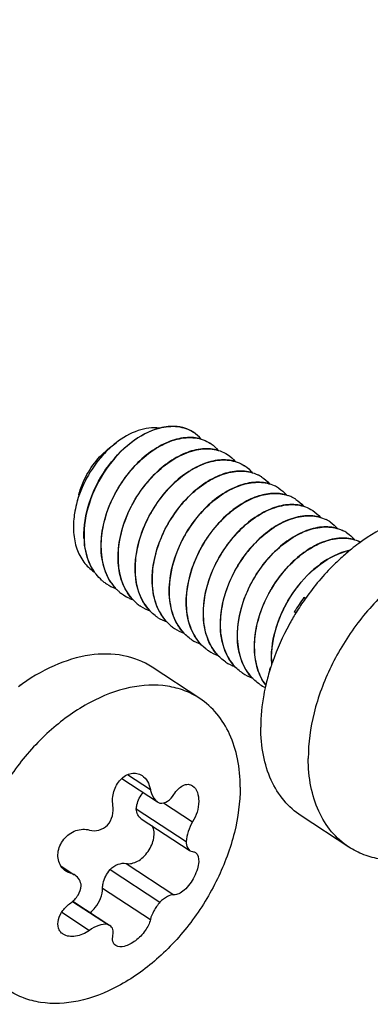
# Model space of a CAD drawing. Header units: millimetres. Extents: x 0 to 4620, y -1280 to 3267.
# Tile 65 of 103: x 3106 to 3122, y 2097 to 2142. Entities that reach past the tile are written whole.
import ezdxf

# ---------------------------------------------------------------- set-up
doc = ezdxf.new("R2010")
doc.units = ezdxf.units.MM
doc.header["$LTSCALE"] = 254.1
doc.layers.get('0').update_dxf_attribs({"linetype": 'CONTINUOUS'})
doc.layers.add('02___PRT_ALL_AXES', color=7, linetype='CONTINUOUS')
doc.styles.get("Standard").update_dxf_attribs({"font": 'txt', "width": 0.9})
doc.dimstyles.get("Standard").update_dxf_attribs({"dimtxt": 16.5, "dimasz": 27.5, "dimexe": 1.5, "dimexo": 1.5, "dimtad": 1, "dimzin": 0, "dimdsep": 46, "dimtxsty": 'Standard', "dimblk": '_FILLED', "dimblk1": '_FILLED', "dimblk2": '_FILLED', "dimcen": 0.09, "dimazin": 0, "dimtol": 1, "dimtp": 0.01, "dimtm": 0.01, "dimtfac": 1, "dimtofl": 0, "dimtmove": 0, "dimatfit": 3, "dimldrblk": '_FILLED', "dimfxl": 0, "dimtolj": 1, "dimtzin": 0, "dimarcsym": 0})

# ---------------------------------------------------------------- blocks, each defined once
blk = doc.blocks.new('_FILLED')
at = {"color": 0, "linetype": 'ByBlock'}
blk.add_solid([(0, 0), (-1, 0.2), (-1, -0.2)], dxfattribs=at)

msp = doc.modelspace()

# ---------------------------------------------------------------- linework, layer by layer
at = {"color": 7, "linetype": 'Continuous'}
for p, q in [((3109.849, 2122.431), (3110.151, 2122.665)), ((3108.44, 2120.28), (3108.362, 2119.974)), ((3108.684, 2118.301), (3108.684, 2118.297)), ((3108.684, 2118.301), (3108.684, 2118.297)), ((3109.466, 2117.785), (3109.466, 2117.789)), ((3109.466, 2117.785), (3109.466, 2117.789)), ((3110.248, 2117.273), (3110.247, 2117.277)), ((3110.248, 2117.273), (3110.248, 2117.277)), ((3120.706, 2117.59), (3120.693, 2117.598)), ((3111.029, 2116.76), (3111.029, 2116.764)), ((3111.029, 2116.76), (3111.029, 2116.764)), ((3109.712, 2116.201), (3109.706, 2116.205)), ((3109.712, 2116.201), (3109.706, 2116.205)), ((3111.811, 2116.248), (3111.811, 2116.252)), ((3111.811, 2116.248), (3111.811, 2116.252)), ((3110.493, 2115.688), (3110.487, 2115.693)), ((3110.493, 2115.688), (3110.487, 2115.693)), ((3112.592, 2115.736), (3112.592, 2115.74)), ((3112.592, 2115.736), (3112.592, 2115.74)), ((3118.842, 2115.531), (3118.77, 2115.579)), ((3113.374, 2115.223), (3113.374, 2115.227)), ((3113.374, 2115.223), (3113.374, 2115.227)), ((3112.056, 2114.664), (3112.05, 2114.668)), ((3112.056, 2114.664), (3112.05, 2114.668)), ((3114.155, 2114.711), (3114.155, 2114.715)), ((3114.155, 2114.711), (3114.155, 2114.715)), ((3118.401, 2114.864), (3118.328, 2114.912)), ((3112.838, 2114.151), (3112.832, 2114.156)), ((3112.838, 2114.151), (3112.832, 2114.156)), ((3114.937, 2114.199), (3114.937, 2114.203)), ((3114.937, 2114.199), (3114.937, 2114.203)), ((3113.62, 2113.639), (3113.613, 2113.643)), ((3113.62, 2113.639), (3113.614, 2113.644)), ((3115.718, 2113.686), (3115.718, 2113.69)), ((3115.718, 2113.686), (3115.718, 2113.69)), ((3116.5, 2113.174), (3116.5, 2113.178)), ((3116.5, 2113.174), (3116.5, 2113.178)), ((3115.183, 2112.614), (3115.176, 2112.619)), ((3115.183, 2112.614), (3115.177, 2112.619)), ((3117.235, 2112.337), (3117.218, 2112.348)), ((3117.282, 2112.662), (3117.281, 2112.666)), ((3117.282, 2112.662), (3117.282, 2112.666)), ((3115.964, 2112.102), (3115.958, 2112.107)), ((3115.964, 2112.102), (3115.958, 2112.106)), ((3116.746, 2111.59), (3116.74, 2111.594)), ((3116.746, 2111.59), (3116.74, 2111.594)), ((3110.676, 2107.455), (3111.726, 2106.767)), ((3110.408, 2107.275), (3112.044, 2106.202)), ((3112.326, 2106.158), (3113.662, 2105.281)), ((3111.079, 2105.878), (3113.365, 2104.38)), ((3111.31, 2105.428), (3113.504, 2103.989)), ((3107.622, 2103.264), (3108.231, 2102.865)), ((3110.609, 2103.38), (3112.804, 2101.942)), ((3107.68, 2103.187), (3108.073, 2102.93)), ((3109.876, 2103.099), (3112.162, 2101.601)), ((3109.531, 2102.248), (3111.726, 2100.81)), ((3108.155, 2101.638), (3109.755, 2100.589)), ((3108.169, 2101.649), (3109.863, 2100.539)), ((3107.662, 2101.144), (3108.931, 2100.312))]:
    msp.add_line(p, q, dxfattribs=at)
for centre, radius, start, end in [((3112.79, 2121.684), 1.732, 75.7332, 76.6346), ((3112.803, 2121.732), 1.681, 69.3114, 75.7568), ((3112.82, 2121.781), 1.629, 67.0454, 69.2845), ((3112.833, 2121.81), 1.598, 61.4331, 67.0529), ((3112.844, 2121.831), 1.574, 57.4455, 61.4201), ((3112.845, 2121.833), 1.572, 56.7501, 57.4439), ((3113.625, 2121.319), 1.574, 55.9068, 57.024), ((3114.407, 2120.806), 1.574, 56.7535, 57.0245), ((3115.188, 2120.294), 1.574, 56.7535, 57.0244), ((3115.963, 2119.77), 1.588, 62.9664, 64.0411), ((3115.967, 2119.777), 1.579, 57.0296, 62.9677), ((3115.97, 2119.782), 1.574, 56.753, 57.024), ((3116.74, 2119.248), 1.598, 64.9479, 65.4982), ((3116.747, 2119.261), 1.584, 57.0387, 64.9521), ((3116.751, 2119.269), 1.575, 56.7543, 57.025), ((3117.496, 2118.668), 1.671, 71.7112, 71.9745), ((3117.509, 2118.707), 1.63, 64.4909, 71.7357), ((3117.528, 2118.749), 1.584, 59.4503, 64.4622), ((3117.533, 2118.756), 1.575, 57.0249, 59.445), ((3117.533, 2118.757), 1.574, 56.7535, 57.0245), ((3112.773, 2118.718), 4.584, 165.6607, 171.0625), ((3118.315, 2118.245), 1.574, 56.7536, 57.0245), ((3112.517, 2118.762), 4.326, 171.1057, 171.8327), ((3119.091, 2117.723), 1.585, 61.6256, 64.04), ((3119.095, 2117.73), 1.577, 57.0266, 61.6251), ((3119.096, 2117.732), 1.574, 55.9304, 57.024), ((3119.867, 2117.199), 1.598, 64.8862, 65.423), ((3119.873, 2117.212), 1.584, 57.0391, 64.8905), ((3112.403, 2118.433), 3.727, 182.0318, 184.8613), ((3112.406, 2118.429), 3.724, 182.0312, 184.9291), ((3119.878, 2117.22), 1.574, 56.7547, 57.0254), ((3121.426, 2115.053), 2.741, 101.6496, 106.0913), ((3121.435, 2115.035), 2.755, 102.0159, 106.1923), ((3125.98, 2110.828), 8.59, 125.819, 127.9911), ((3120.651, 2116.693), 1.591, 63.988, 64.408), ((3120.652, 2116.695), 1.588, 63.1288, 63.9881), ((3119.98, 2117.244), 0.795, 25.3174, 26.419), ((3110.801, 2117.86), 1.985, 229.2255, 231.4172), ((3110.794, 2117.852), 1.975, 231.4173, 236.5334), ((3110.808, 2117.879), 2.004, 236.8287, 250.3178), ((3111.792, 2117.523), 2.259, 212.9639, 213.3472), ((3111.741, 2117.489), 2.198, 213.3288, 217.9117), ((3111.691, 2117.451), 2.135, 217.9316, 218.5915), ((3111.678, 2117.441), 2.119, 218.5916, 219.2979), ((3111.649, 2117.416), 2.081, 219.286, 224.3763), ((3111.617, 2117.385), 2.036, 224.389, 226.5004), ((3111.595, 2117.362), 2.003, 226.4958, 230.8335), ((3111.574, 2117.337), 1.972, 230.8402, 236.2002), ((3111.572, 2117.334), 1.967, 236.2046, 236.5382), ((3111.58, 2117.348), 1.983, 236.7754, 245.6281), ((3111.589, 2117.368), 2.006, 245.6217, 246.3403), ((3111.6, 2117.393), 2.033, 246.3484, 250.1551), ((3112.456, 2116.926), 2.114, 218.4157, 221.1412), ((3112.431, 2116.903), 2.08, 221.1449, 222.6586), ((3112.399, 2116.874), 2.037, 222.6486, 227.5735), ((3127.327, 2109.436), 10.534, 144.3301, 148.6812), ((3112.371, 2116.843), 1.995, 227.5854, 230.0232), ((3112.36, 2116.83), 1.978, 230.0232, 235.5179), ((3112.355, 2116.824), 1.97, 235.5232, 236.753), ((3112.372, 2116.854), 2.005, 236.8291, 250.3568), ((3113.153, 2116.342), 2.004, 236.8287, 250.3326), ((3113.929, 2115.813), 1.987, 229.2602, 230.3644), ((3113.922, 2115.804), 1.977, 230.3631, 236.5309), ((3113.935, 2115.829), 2.004, 236.8285, 250.3114), ((3114.716, 2115.317), 2.004, 236.8285, 250.325), ((3115.483, 2114.778), 1.974, 232.1755, 235.9853), ((3115.481, 2114.774), 1.97, 235.9871, 236.753), ((3115.498, 2114.805), 2.005, 236.8291, 250.3545), ((3116.279, 2114.292), 2.004, 236.8287, 250.3325), ((3125.566, 2110.104), 8.644, 164.9539, 167.5618), ((3117.271, 2113.132), 0.786, 266.1198, 267.551), ((3121.009, 2112.798), 3.736, 182.0341, 184.5883), ((3121.025, 2112.795), 3.746, 182.0361, 184.3119), ((3117.061, 2113.78), 2.004, 236.8284, 250.3028), ((3105.043, 2110.125), 1.591, 63.988, 64.408), ((3105.044, 2110.128), 1.588, 63.1288, 63.9881), ((3117.831, 2113.246), 1.98, 236.7679, 245.0939), ((3118.753, 2112.862), 2.171, 216.2335, 217.0438)]:
    msp.add_arc(centre, radius, start, end, dxfattribs=at)
for points, knots in [([(3108.678, 2118.301), (3108.659, 2118.841), (3108.85, 2119.969), (3109.613, 2121.485), (3110.723, 2122.696), (3111.667, 2123.218), (3112.137, 2123.341)], [0, 0, 0, 0, 0.249496, 0.516858, 0.775152, 1, 1, 1, 1]), ([(3112.154, 2123.339), (3111.683, 2123.218), (3110.738, 2122.699), (3109.625, 2121.488), (3108.859, 2119.971), (3108.666, 2118.841), (3108.684, 2118.301)], [0, 0, 0, 0, 0.224611, 0.48285, 0.750324, 1, 1, 1, 1]), ([(3112.137, 2123.34), (3111.814, 2123.384), (3111.08, 2123.271), (3110.456, 2122.902), (3110.151, 2122.665)], [0, 0, 0, 0, 0.458122, 1, 1, 1, 1]), ([(3112.137, 2123.341), (3112.411, 2123.412), (3112.959, 2123.472), (3113.488, 2123.291), (3113.701, 2123.152)], [0, 0, 0, 0, 0.52693, 1, 1, 1, 1]), ([(3113.19, 2123.368), (3113.11, 2123.387), (3112.766, 2123.444), (3112.411, 2123.405), (3112.154, 2123.339)], [0, 0, 0, 0, 0.236409, 1, 1, 1, 1]), ([(3110.151, 2122.665), (3109.933, 2122.496), (3109.11, 2121.722), (3108.541, 2120.679), (3108.331, 2119.854)], [0, 0, 0, 0, 0.244392, 1, 1, 1, 1]), ([(3109.466, 2117.789), (3109.441, 2118.521), (3109.714, 2119.66), (3110.455, 2120.972), (3111.189, 2121.835), (3112.027, 2122.483), (3112.904, 2122.868), (3113.758, 2122.951), (3114.274, 2122.774), (3114.482, 2122.639)], [0, 0, 0, 0, 0.271603, 0.416203, 0.557367, 0.688725, 0.805844, 0.907992, 1, 1, 1, 1]), ([(3114.054, 2122.837), (3113.823, 2122.905), (3113.295, 2122.942), (3112.492, 2122.722), (3111.69, 2122.26), (3110.943, 2121.586), (3110.301, 2120.745), (3109.812, 2119.794), (3109.51, 2118.797), (3109.448, 2118.116), (3109.46, 2117.789)], [0, 0, 0, 0, 0.094682, 0.201592, 0.322216, 0.454397, 0.593716, 0.73466, 0.871641, 1, 1, 1, 1]), ([(3108.44, 2120.28), (3108.493, 2120.488), (3108.782, 2121.305), (3109.335, 2122.032), (3109.849, 2122.431)], [0, 0, 0, 0, 0.247658, 1, 1, 1, 1]), ([(3114.841, 2122.323), (3114.61, 2122.392), (3114.082, 2122.431), (3113.279, 2122.212), (3112.476, 2121.75), (3111.462, 2120.836), (3110.522, 2119.35), (3110.217, 2117.95), (3110.241, 2117.277)], [0, 0, 0, 0, 0.094872, 0.201995, 0.32289, 0.455403, 0.73532, 1, 1, 1, 1]), ([(3110.247, 2117.277), (3110.222, 2118.009), (3110.495, 2119.148), (3111.236, 2120.46), (3111.971, 2121.323), (3112.809, 2121.971), (3113.686, 2122.355), (3114.54, 2122.439), (3115.056, 2122.262), (3115.264, 2122.127)], [0, 0, 0, 0, 0.271608, 0.416209, 0.557376, 0.688731, 0.805846, 0.907994, 1, 1, 1, 1]), ([(3111.029, 2116.764), (3111.004, 2117.496), (3111.277, 2118.636), (3112.018, 2119.947), (3112.752, 2120.81), (3113.59, 2121.459), (3114.467, 2121.843), (3115.321, 2121.926), (3115.837, 2121.75), (3116.045, 2121.615)], [0, 0, 0, 0, 0.271612, 0.416209, 0.557373, 0.688729, 0.805842, 0.90799, 1, 1, 1, 1]), ([(3115.621, 2121.811), (3115.39, 2121.88), (3114.862, 2121.918), (3114.059, 2121.699), (3113.256, 2121.237), (3112.508, 2120.563), (3111.866, 2119.723), (3111.375, 2118.771), (3111.073, 2117.773), (3111.011, 2117.092), (3111.023, 2116.764)], [0, 0, 0, 0, 0.094643, 0.201507, 0.322098, 0.454273, 0.593616, 0.734593, 0.871608, 1, 1, 1, 1]), ([(3111.811, 2116.252), (3111.786, 2116.959), (3112.124, 2118.424), (3113.144, 2119.955), (3114.233, 2120.856), (3115.08, 2121.276), (3115.914, 2121.42), (3116.439, 2121.304), (3116.658, 2121.197)], [0, 0, 0, 0, 0.268957, 0.551807, 0.683863, 0.802757, 0.907041, 1, 1, 1, 1]), ([(3116.402, 2121.298), (3116.171, 2121.367), (3115.643, 2121.406), (3114.84, 2121.187), (3114.038, 2120.725), (3113.29, 2120.051), (3112.647, 2119.21), (3112.157, 2118.258), (3111.855, 2117.261), (3111.793, 2116.579), (3111.804, 2116.252)], [0, 0, 0, 0, 0.094649, 0.201517, 0.322111, 0.454287, 0.593624, 0.734596, 0.87161, 1, 1, 1, 1]), ([(3117.186, 2120.786), (3116.954, 2120.855), (3116.427, 2120.894), (3115.623, 2120.675), (3114.82, 2120.213), (3113.806, 2119.299), (3112.867, 2117.812), (3112.562, 2116.413), (3112.586, 2115.74)], [0, 0, 0, 0, 0.094878, 0.202005, 0.322901, 0.455415, 0.735322, 1, 1, 1, 1]), ([(3114.416, 2119.828), (3114.652, 2120.044), (3115.139, 2120.417), (3115.931, 2120.78), (3116.707, 2120.901), (3117.195, 2120.797), (3117.403, 2120.702)], [0, 0, 0, 0, 0.292738, 0.556846, 0.790311, 1, 1, 1, 1]), ([(3117.963, 2120.274), (3117.757, 2120.336), (3117.293, 2120.38), (3116.579, 2120.223), (3115.855, 2119.865), (3115.408, 2119.518), (3115.192, 2119.32)], [0, 0, 0, 0, 0.211839, 0.447581, 0.711116, 1, 1, 1, 1]), ([(3115.197, 2119.315), (3115.417, 2119.517), (3115.872, 2119.869), (3116.609, 2120.229), (3117.336, 2120.379), (3117.805, 2120.324), (3118.013, 2120.257)], [0, 0, 0, 0, 0.289652, 0.553343, 0.788656, 1, 1, 1, 1]), ([(3112.592, 2115.74), (3112.566, 2116.485), (3112.94, 2118.022), (3113.843, 2119.301), (3114.416, 2119.828)], [0, 0, 0, 0, 0.489107, 1, 1, 1, 1]), ([(3114.155, 2114.715), (3114.13, 2115.447), (3114.403, 2116.586), (3115.144, 2117.898), (3115.879, 2118.761), (3116.716, 2119.409), (3117.594, 2119.794), (3118.447, 2119.877), (3118.963, 2119.7), (3119.171, 2119.565)], [0, 0, 0, 0, 0.271613, 0.41621, 0.557371, 0.688727, 0.80584, 0.90799, 1, 1, 1, 1]), ([(3118.747, 2119.761), (3118.516, 2119.83), (3117.988, 2119.869), (3117.185, 2119.65), (3116.382, 2119.188), (3115.634, 2118.514), (3114.992, 2117.673), (3114.501, 2116.721), (3114.199, 2115.724), (3114.137, 2115.042), (3114.149, 2114.715)], [0, 0, 0, 0, 0.094648, 0.201519, 0.322114, 0.45429, 0.593625, 0.734597, 0.87161, 1, 1, 1, 1]), ([(3108.236, 2119.376), (3108.196, 2119.103), (3108.171, 2118.572), (3108.312, 2117.821), (3108.633, 2117.189), (3108.963, 2116.875), (3109.144, 2116.756)], [0, 0, 0, 0, 0.283444, 0.542045, 0.77793, 1, 1, 1, 1]), ([(3115.192, 2119.32), (3114.618, 2118.792), (3113.715, 2117.512), (3113.341, 2115.973), (3113.368, 2115.227)], [0, 0, 0, 0, 0.510949, 1, 1, 1, 1]), ([(3113.374, 2115.227), (3113.348, 2115.972), (3113.722, 2117.51), (3114.624, 2118.788), (3115.197, 2119.315)], [0, 0, 0, 0, 0.489104, 1, 1, 1, 1]), ([(3114.937, 2114.203), (3114.912, 2114.91), (3115.25, 2116.375), (3116.27, 2117.906), (3117.359, 2118.807), (3118.206, 2119.227), (3119.04, 2119.371), (3119.565, 2119.255), (3119.785, 2119.148)], [0, 0, 0, 0, 0.268957, 0.551808, 0.683864, 0.802757, 0.907042, 1, 1, 1, 1]), ([(3119.528, 2119.249), (3119.297, 2119.318), (3118.769, 2119.356), (3117.966, 2119.137), (3117.164, 2118.675), (3116.416, 2118.001), (3115.773, 2117.161), (3115.283, 2116.209), (3114.981, 2115.211), (3114.919, 2114.53), (3114.931, 2114.203)], [0, 0, 0, 0, 0.094651, 0.201521, 0.322118, 0.454294, 0.59363, 0.734599, 0.871612, 1, 1, 1, 1]), ([(3120.312, 2118.736), (3120.081, 2118.805), (3119.553, 2118.844), (3118.749, 2118.626), (3117.947, 2118.164), (3116.932, 2117.25), (3115.993, 2115.763), (3115.688, 2114.364), (3115.712, 2113.69)], [0, 0, 0, 0, 0.094876, 0.202001, 0.322897, 0.45541, 0.73532, 1, 1, 1, 1]), ([(3115.718, 2113.69), (3115.694, 2114.392), (3116.027, 2115.848), (3117.035, 2117.372), (3118.114, 2118.276), (3118.954, 2118.702), (3119.784, 2118.858), (3120.31, 2118.754), (3120.531, 2118.652)], [0, 0, 0, 0, 0.268343, 0.550793, 0.682931, 0.80213, 0.90682, 1, 1, 1, 1]), ([(3116.5, 2113.178), (3116.475, 2113.884), (3116.812, 2115.346), (3117.829, 2116.875), (3118.915, 2117.777), (3119.76, 2118.199), (3120.593, 2118.346), (3121.118, 2118.233), (3121.339, 2118.128)], [0, 0, 0, 0, 0.268799, 0.551549, 0.683626, 0.802596, 0.906987, 1, 1, 1, 1]), ([(3121.089, 2118.225), (3120.858, 2118.294), (3120.33, 2118.331), (3119.527, 2118.112), (3118.725, 2117.649), (3117.978, 2116.975), (3117.336, 2116.135), (3116.846, 2115.183), (3116.544, 2114.186), (3116.482, 2113.505), (3116.494, 2113.178)], [0, 0, 0, 0, 0.094668, 0.201565, 0.322181, 0.454361, 0.593691, 0.734646, 0.871633, 1, 1, 1, 1]), ([(3108.689, 2118.118), (3108.7, 2117.99), (3108.766, 2117.514), (3108.944, 2117.048), (3109.144, 2116.758)], [0, 0, 0, 0, 0.267061, 1, 1, 1, 1]), ([(3109.152, 2116.752), (3109.087, 2116.845), (3108.844, 2117.261), (3108.728, 2117.744), (3108.696, 2118.109)], [0, 0, 0, 0, 0.236136, 1, 1, 1, 1]), ([(3109.46, 2117.789), (3109.472, 2117.446), (3109.581, 2116.792), (3109.921, 2116.213), (3110.132, 2115.99)], [0, 0, 0, 0, 0.527407, 1, 1, 1, 1]), ([(3109.896, 2116.294), (3109.83, 2116.397), (3109.582, 2116.857), (3109.48, 2117.387), (3109.466, 2117.785)], [0, 0, 0, 0, 0.234921, 1, 1, 1, 1]), ([(3110.241, 2117.277), (3110.252, 2116.965), (3110.345, 2116.371), (3110.622, 2115.831), (3110.798, 2115.611)], [0, 0, 0, 0, 0.525293, 1, 1, 1, 1]), ([(3110.8, 2115.612), (3110.626, 2115.832), (3110.35, 2116.37), (3110.259, 2116.963), (3110.248, 2117.273)], [0, 0, 0, 0, 0.474776, 1, 1, 1, 1]), ([(3120.666, 2117.686), (3120.201, 2117.552), (3119.275, 2117.021), (3118.187, 2115.811), (3117.442, 2114.31), (3117.256, 2113.198), (3117.275, 2112.666)], [0, 0, 0, 0, 0.226216, 0.484646, 0.751276, 1, 1, 1, 1]), ([(3117.281, 2112.666), (3117.263, 2113.197), (3117.449, 2114.308), (3118.193, 2115.806), (3119.279, 2117.014), (3120.203, 2117.546), (3120.667, 2117.681)], [0, 0, 0, 0, 0.248727, 0.515299, 0.773703, 1, 1, 1, 1]), ([(3109.505, 2116.357), (3109.405, 2116.443), (3109.282, 2116.572), (3109.177, 2116.715), (3109.152, 2116.752)], [0, 0, 0, 0, 0.746206, 1, 1, 1, 1]), ([(3111.023, 2116.764), (3111.035, 2116.421), (3111.144, 2115.767), (3111.484, 2115.188), (3111.696, 2114.964)], [0, 0, 0, 0, 0.527421, 1, 1, 1, 1]), ([(3112.05, 2114.668), (3111.896, 2114.77), (3111.609, 2115.025), (3111.171, 2115.707), (3111.044, 2116.336), (3111.029, 2116.76)], [0, 0, 0, 0, 0.230886, 0.471046, 1, 1, 1, 1]), ([(3111.804, 2116.252), (3111.817, 2115.909), (3111.926, 2115.255), (3112.266, 2114.676), (3112.477, 2114.453)], [0, 0, 0, 0, 0.527408, 1, 1, 1, 1]), ([(3112.632, 2114.307), (3112.376, 2114.527), (3111.954, 2115.145), (3111.824, 2115.868), (3111.811, 2116.248)], [0, 0, 0, 0, 0.470548, 1, 1, 1, 1]), ([(3112.586, 2115.74), (3112.598, 2115.397), (3112.707, 2114.743), (3113.047, 2114.164), (3113.258, 2113.941)], [0, 0, 0, 0, 0.527405, 1, 1, 1, 1]), ([(3113.613, 2113.643), (3113.459, 2113.745), (3113.172, 2114.001), (3112.735, 2114.682), (3112.607, 2115.311), (3112.592, 2115.736)], [0, 0, 0, 0, 0.230887, 0.471042, 1, 1, 1, 1]), ([(3113.368, 2115.227), (3113.38, 2114.884), (3113.489, 2114.231), (3113.829, 2113.651), (3114.04, 2113.428)], [0, 0, 0, 0, 0.527412, 1, 1, 1, 1]), ([(3114.273, 2113.218), (3113.994, 2113.435), (3113.528, 2114.068), (3113.388, 2114.826), (3113.374, 2115.223)], [0, 0, 0, 0, 0.469738, 1, 1, 1, 1]), ([(3114.149, 2114.715), (3114.161, 2114.372), (3114.27, 2113.718), (3114.611, 2113.138), (3114.822, 2112.915)], [0, 0, 0, 0, 0.527419, 1, 1, 1, 1]), ([(3115.176, 2112.619), (3115.022, 2112.721), (3114.735, 2112.976), (3114.298, 2113.658), (3114.17, 2114.287), (3114.155, 2114.711)], [0, 0, 0, 0, 0.230885, 0.471045, 1, 1, 1, 1]), ([(3114.931, 2114.203), (3114.943, 2113.86), (3115.052, 2113.206), (3115.392, 2112.627), (3115.603, 2112.403)], [0, 0, 0, 0, 0.527409, 1, 1, 1, 1]), ([(3115.958, 2112.106), (3115.803, 2112.208), (3115.517, 2112.464), (3115.079, 2113.145), (3114.952, 2113.774), (3114.937, 2114.199)], [0, 0, 0, 0, 0.230881, 0.47104, 1, 1, 1, 1]), ([(3115.712, 2113.69), (3115.724, 2113.347), (3115.833, 2112.694), (3116.173, 2112.115), (3116.384, 2111.892)], [0, 0, 0, 0, 0.527401, 1, 1, 1, 1]), ([(3116.74, 2111.594), (3116.585, 2111.696), (3116.298, 2111.951), (3115.861, 2112.633), (3115.734, 2113.262), (3115.718, 2113.686)], [0, 0, 0, 0, 0.230887, 0.471042, 1, 1, 1, 1]), ([(3116.494, 2113.178), (3116.504, 2112.881), (3116.589, 2112.315), (3116.841, 2111.794), (3117, 2111.577)], [0, 0, 0, 0, 0.524256, 1, 1, 1, 1]), ([(3117.002, 2111.579), (3116.844, 2111.795), (3116.595, 2112.314), (3116.511, 2112.879), (3116.5, 2113.174)], [0, 0, 0, 0, 0.475844, 1, 1, 1, 1]), ([(3110.009, 2106.044), (3109.973, 2106.253), (3110.007, 2106.692), (3110.303, 2107.247), (3110.744, 2107.525), (3111.11, 2107.524), (3111.272, 2107.456), (3111.342, 2107.409)], [0, 0, 0, 0, 0.271241, 0.542233, 0.781947, 0.891698, 1, 1, 1, 1]), ([(3111.342, 2107.409), (3111.444, 2107.343), (3111.621, 2107.146), (3111.704, 2106.898), (3111.726, 2106.767)], [0, 0, 0, 0, 0.47609, 1, 1, 1, 1]), ([(3112.804, 2106.542), (3112.861, 2106.632), (3112.984, 2106.792), (3113.208, 2106.963), (3113.45, 2107.032), (3113.602, 2106.985), (3113.662, 2106.945)], [0, 0, 0, 0, 0.307149, 0.571742, 0.794674, 1, 1, 1, 1]), ([(3113.662, 2106.945), (3113.875, 2106.806), (3113.984, 2106.303), (3113.886, 2105.737), (3113.751, 2105.422), (3113.662, 2105.281)], [0, 0, 0, 0, 0.432915, 0.717257, 1, 1, 1, 1]), ([(3111.079, 2105.878), (3111.083, 2105.943), (3111.126, 2106.214), (3111.258, 2106.469), (3111.39, 2106.632)], [0, 0, 0, 0, 0.235957, 1, 1, 1, 1]), ([(3111.726, 2106.767), (3111.736, 2106.706), (3111.787, 2106.495), (3111.912, 2106.289), (3112.044, 2106.202)], [0, 0, 0, 0, 0.280053, 1, 1, 1, 1]), ([(3112.162, 2106.146), (3112.28, 2106.134), (3112.551, 2106.217), (3112.728, 2106.421), (3112.804, 2106.542)], [0, 0, 0, 0, 0.455996, 1, 1, 1, 1]), ([(3109.755, 2105.134), (3109.861, 2105.258), (3110.016, 2105.554), (3110.035, 2105.887), (3110.009, 2106.044)], [0, 0, 0, 0, 0.506743, 1, 1, 1, 1]), ([(3111.31, 2105.427), (3111.242, 2105.472), (3111.124, 2105.611), (3111.085, 2105.786), (3111.079, 2105.878)], [0, 0, 0, 0, 0.468692, 1, 1, 1, 1]), ([(3108.931, 2104.912), (3109.067, 2104.872), (3109.378, 2104.872), (3109.643, 2105.029), (3109.755, 2105.134)], [0, 0, 0, 0, 0.480215, 1, 1, 1, 1]), ([(3110.609, 2103.38), (3110.783, 2103.344), (3111.088, 2103.427), (3111.408, 2103.666), (3111.631, 2103.923), (3111.797, 2104.223), (3111.918, 2104.615), (3111.901, 2104.937), (3111.813, 2105.1)], [0, 0, 0, 0, 0.219585, 0.352208, 0.493476, 0.635905, 0.771728, 1, 1, 1, 1]), ([(3113.662, 2105.281), (3113.576, 2105.145), (3113.441, 2104.853), (3113.373, 2104.537), (3113.365, 2104.38)], [0, 0, 0, 0, 0.506914, 1, 1, 1, 1]), ([(3107.622, 2103.263), (3107.568, 2103.348), (3107.487, 2103.544), (3107.467, 2103.984), (3107.709, 2104.527), (3108.265, 2104.936), (3108.733, 2104.971), (3108.931, 2104.912)], [0, 0, 0, 0, 0.11555, 0.238028, 0.499204, 0.76188, 1, 1, 1, 1]), ([(3113.365, 2104.38), (3113.367, 2104.333), (3113.384, 2104.183), (3113.453, 2104.023), (3113.542, 2103.964)], [0, 0, 0, 0, 0.307645, 1, 1, 1, 1]), ([(3113.791, 2103.883), (3113.915, 2103.801), (3113.968, 2103.482), (3113.886, 2103.111), (3113.697, 2102.645), (3113.407, 2102.242), (3113.058, 2101.987), (3112.88, 2101.937), (3112.804, 2101.942)], [0, 0, 0, 0, 0.181398, 0.31887, 0.476794, 0.785359, 0.907477, 1, 1, 1, 1]), ([(3109.876, 2103.099), (3109.982, 2103.201), (3110.207, 2103.36), (3110.49, 2103.405), (3110.609, 2103.38)], [0, 0, 0, 0, 0.547146, 1, 1, 1, 1]), ([(3108.552, 2102.355), (3108.545, 2102.452), (3108.488, 2102.644), (3108.348, 2102.788), (3108.268, 2102.84)], [0, 0, 0, 0, 0.50509, 1, 1, 1, 1]), ([(3109.531, 2102.248), (3109.531, 2102.321), (3109.567, 2102.63), (3109.721, 2102.92), (3109.876, 2103.099)], [0, 0, 0, 0, 0.233619, 1, 1, 1, 1]), ([(3108.073, 2101.573), (3108.204, 2101.668), (3108.428, 2101.898), (3108.541, 2102.205), (3108.552, 2102.355)], [0, 0, 0, 0, 0.519217, 1, 1, 1, 1]), ([(3108.962, 2101.128), (3109.047, 2101.197), (3109.345, 2101.501), (3109.531, 2101.932), (3109.531, 2102.248)], [0, 0, 0, 0, 0.256761, 1, 1, 1, 1]), ([(3112.804, 2101.942), (3112.702, 2101.949), (3112.457, 2101.857), (3112.265, 2101.702), (3112.162, 2101.601)], [0, 0, 0, 0, 0.414329, 1, 1, 1, 1]), ([(3107.725, 2100.137), (3107.675, 2100.169), (3107.585, 2100.251), (3107.469, 2100.478), (3107.484, 2100.841), (3107.701, 2101.247), (3107.936, 2101.474), (3108.073, 2101.573)], [0, 0, 0, 0, 0.104484, 0.208794, 0.436514, 0.705309, 1, 1, 1, 1]), ([(3112.162, 2101.601), (3112.054, 2101.479), (3111.877, 2101.23), (3111.756, 2100.947), (3111.726, 2100.81)], [0, 0, 0, 0, 0.536628, 1, 1, 1, 1]), ([(3109.755, 2100.589), (3109.622, 2100.605), (3109.321, 2100.549), (3109.061, 2100.406), (3108.931, 2100.312)], [0, 0, 0, 0, 0.457214, 1, 1, 1, 1]), ([(3110.009, 2100.087), (3110.028, 2100.174), (3110.036, 2100.35), (3109.928, 2100.496), (3109.863, 2100.539)], [0, 0, 0, 0, 0.531195, 1, 1, 1, 1]), ([(3111.726, 2100.81), (3111.686, 2100.628), (3111.494, 2100.262), (3111.141, 2099.895), (3110.795, 2099.673), (3110.5, 2099.549), (3110.246, 2099.54), (3110.136, 2099.612)], [0, 0, 0, 0, 0.25674, 0.553082, 0.69433, 0.818575, 1, 1, 1, 1]), ([(3108.931, 2100.312), (3108.833, 2100.242), (3108.627, 2100.125), (3108.223, 2100.001), (3107.885, 2100.032), (3107.725, 2100.137)], [0, 0, 0, 0, 0.282914, 0.550655, 1, 1, 1, 1]), ([(3110.136, 2099.612), (3110.073, 2099.654), (3109.971, 2099.815), (3109.989, 2099.994), (3110.009, 2100.087)], [0, 0, 0, 0, 0.443815, 1, 1, 1, 1])]:
    msp.add_open_spline(points, degree=3, knots=knots, dxfattribs=at)
for points in [[(3114.056, 2122.837), (3113.955, 2122.956), (3113.837, 2123.062), (3113.707, 2123.148)], [(3114.508, 2122.622), (3114.632, 2122.538), (3114.744, 2122.436), (3114.841, 2122.321)], [(3115.27, 2122.123), (3115.401, 2122.037), (3115.52, 2121.93), (3115.621, 2121.81)], [(3116.052, 2121.611), (3116.183, 2121.525), (3116.302, 2121.418), (3116.402, 2121.298)], [(3116.833, 2121.098), (3116.965, 2121.012), (3117.084, 2120.905), (3117.185, 2120.784)], [(3117.615, 2120.586), (3117.745, 2120.5), (3117.864, 2120.394), (3117.964, 2120.275)], [(3118.396, 2120.074), (3118.527, 2119.988), (3118.646, 2119.881), (3118.747, 2119.761)], [(3119.178, 2119.561), (3119.309, 2119.475), (3119.428, 2119.368), (3119.528, 2119.248)], [(3119.978, 2119.036), (3120.102, 2118.952), (3120.215, 2118.85), (3120.311, 2118.735)], [(3120.741, 2118.537), (3120.871, 2118.451), (3120.99, 2118.345), (3121.09, 2118.226)], [(3112.044, 2106.202), (3112.08, 2106.179), (3112.12, 2106.159), (3112.162, 2106.146)], [(3113.542, 2103.964), (3113.577, 2103.941), (3113.62, 2103.927), (3113.662, 2103.924)], [(3113.662, 2103.924), (3113.707, 2103.921), (3113.753, 2103.907), (3113.791, 2103.883)], [(3107.854, 2103.031), (3107.762, 2103.091), (3107.682, 2103.172), (3107.622, 2103.263)], [(3108.073, 2102.93), (3107.995, 2102.952), (3107.921, 2102.987), (3107.854, 2103.031)], [(3108.268, 2102.84), (3108.208, 2102.879), (3108.141, 2102.909), (3108.073, 2102.93)], [(3109.863, 2100.539), (3109.83, 2100.561), (3109.793, 2100.577), (3109.755, 2100.589)]]:
    msp.add_open_spline(points, degree=3, dxfattribs=at)
at = {"layer": '02___PRT_ALL_AXES', "color": 7, "linetype": 'Continuous'}
for p, q in [((3113.707, 2123.148), (3113.701, 2123.152)), ((3114.488, 2122.635), (3114.482, 2122.639)), ((3115.27, 2122.123), (3115.264, 2122.127)), ((3116.052, 2121.611), (3116.045, 2121.615)), ((3116.833, 2121.098), (3116.827, 2121.102)), ((3117.615, 2120.586), (3117.608, 2120.59)), ((3118.396, 2120.074), (3118.39, 2120.078)), ((3119.178, 2119.561), (3119.171, 2119.565)), ((3119.959, 2119.049), (3119.953, 2119.053)), ((3120.741, 2118.537), (3120.735, 2118.541)), ((3120.701, 2117.589), (3120.698, 2117.586)), ((3120.702, 2117.587), (3120.698, 2117.584)), ((3109.712, 2116.201), (3109.706, 2116.205)), ((3110.493, 2115.688), (3110.487, 2115.693)), ((3118.837, 2115.532), (3118.829, 2115.519)), ((3118.84, 2115.529), (3118.832, 2115.517)), ((3111.275, 2115.176), (3111.269, 2115.18)), ((3112.056, 2114.664), (3112.05, 2114.668)), ((3118.405, 2114.879), (3118.398, 2114.868)), ((3118.409, 2114.877), (3118.402, 2114.866)), ((3112.838, 2114.151), (3112.832, 2114.156)), ((3113.62, 2113.639), (3113.613, 2113.643)), ((3114.401, 2113.127), (3114.395, 2113.131)), ((3113.987, 2110.948), (3111.808, 2112.376)), ((3115.183, 2112.614), (3115.176, 2112.619)), ((3117.236, 2112.348), (3117.234, 2112.342)), ((3117.238, 2112.348), (3117.237, 2112.342)), ((3115.964, 2112.102), (3115.958, 2112.106)), ((3116.746, 2111.59), (3116.739, 2111.594)), ((3120.824, 2104.134), (3118.645, 2105.562))]:
    msp.add_line(p, q, dxfattribs=at)
for centre, radius, start, end in [((3127.435, 2109.754), 10.331, 128.8703, 130.6776), ((3127.193, 2110.055), 9.945, 126.4799, 128.8739), ((3127.564, 2109.603), 10.529, 130.6984, 131.102), ((3128.651, 2108.568), 12.034, 144.7145, 148.3689), ((3127.127, 2109.197), 10.381, 162.361, 164.5309), ((3127.352, 2109.126), 10.617, 161.8652, 162.3359), ((3127.479, 2109.085), 10.75, 160.6692, 161.8637), ((3126.759, 2109.299), 9.999, 164.5321, 166.5411)]:
    msp.add_arc(centre, radius, start, end, dxfattribs=at)
for points, knots in [([(3127.417, 2118.943), (3127.02, 2119.203), (3126.073, 2119.574), (3124.486, 2119.568), (3122.83, 2119.052), (3121.789, 2118.427), (3121.28, 2118.051)], [0, 0, 0, 0, 0.216658, 0.450508, 0.711353, 1, 1, 1, 1]), ([(3129.596, 2117.515), (3129.377, 2117.658), (3128.901, 2117.899), (3127.826, 2118.175), (3126.3, 2118.087), (3124.469, 2117.369), (3122.714, 2116.119), (3121.17, 2114.44), (3119.956, 2112.465), (3119.17, 2110.357), (3118.966, 2108.898), (3118.966, 2108.197)], [0, 0, 0, 0, 0.047619, 0.09649, 0.20149, 0.320054, 0.451525, 0.59161, 0.734057, 0.872127, 1, 1, 1, 1]), ([(3120.642, 2117.537), (3120.475, 2117.392), (3119.815, 2116.778), (3119.23, 2116.086), (3118.837, 2115.532)], [0, 0, 0, 0, 0.245663, 1, 1, 1, 1]), ([(3118.398, 2114.868), (3118.289, 2114.69), (3117.877, 2113.978), (3117.538, 2113.223), (3117.335, 2112.643)], [0, 0, 0, 0, 0.253033, 1, 1, 1, 1]), ([(3131.453, 2113.451), (3131.453, 2112.751), (3131.249, 2111.292), (3130.464, 2109.183), (3129.25, 2107.209), (3127.705, 2105.53), (3125.951, 2104.28), (3124.119, 2103.561), (3122.594, 2103.474), (3121.518, 2103.75), (3121.042, 2103.991), (3120.824, 2104.134)], [0, 0, 0, 0, 0.127873, 0.265943, 0.40839, 0.548475, 0.679946, 0.79851, 0.90351, 0.952381, 1, 1, 1, 1]), ([(3111.808, 2112.376), (3111.411, 2112.636), (3110.464, 2113.007), (3108.878, 2113.001), (3107.221, 2112.485), (3106.18, 2111.86), (3105.672, 2111.484)], [0, 0, 0, 0, 0.216658, 0.450508, 0.711353, 1, 1, 1, 1]), ([(3113.987, 2110.948), (3113.769, 2111.091), (3113.293, 2111.332), (3112.217, 2111.608), (3110.691, 2111.52), (3108.86, 2110.802), (3107.105, 2109.552), (3105.561, 2107.872), (3104.347, 2105.898), (3103.562, 2103.789), (3103.358, 2102.33), (3103.358, 2101.63)], [0, 0, 0, 0, 0.047619, 0.09649, 0.20149, 0.320054, 0.451525, 0.59161, 0.734057, 0.872127, 1, 1, 1, 1]), ([(3117.035, 2111.626), (3116.994, 2111.457), (3116.855, 2110.799), (3116.787, 2110.124), (3116.787, 2109.626)], [0, 0, 0, 0, 0.258799, 1, 1, 1, 1]), ([(3115.845, 2106.884), (3115.845, 2107.315), (3115.773, 2108.146), (3115.418, 2109.3), (3114.827, 2110.264), (3114.281, 2110.755), (3113.987, 2110.948)], [0, 0, 0, 0, 0.278378, 0.534648, 0.772601, 1, 1, 1, 1]), ([(3118.645, 2105.562), (3118.351, 2105.755), (3117.805, 2106.245), (3117.214, 2107.21), (3116.859, 2108.363), (3116.787, 2109.195), (3116.787, 2109.626)], [0, 0, 0, 0, 0.227399, 0.465351, 0.721621, 1, 1, 1, 1]), ([(3120.824, 2104.134), (3120.529, 2104.327), (3119.984, 2104.817), (3119.393, 2105.781), (3119.038, 2106.935), (3118.966, 2107.766), (3118.966, 2108.197)], [0, 0, 0, 0, 0.227399, 0.465352, 0.721622, 1, 1, 1, 1]), ([(3115.845, 2106.884), (3115.845, 2106.184), (3115.64, 2104.725), (3114.855, 2102.616), (3113.641, 2100.642), (3112.097, 2098.962), (3110.342, 2097.713), (3108.511, 2096.994), (3106.985, 2096.907), (3105.909, 2097.183), (3105.433, 2097.424), (3105.215, 2097.567)], [0, 0, 0, 0, 0.127873, 0.265943, 0.40839, 0.548475, 0.679946, 0.79851, 0.90351, 0.952381, 1, 1, 1, 1])]:
    msp.add_open_spline(points, degree=3, knots=knots, dxfattribs=at)

# ---------------------------------------------------------------- leaders
at = {"color": 2, "linetype": 'Continuous'}
msp.add_leader([(3080.444, 2122.189), (3179.925, 2673.651)], dimstyle='Standard', override={"dimtad": 0}, dxfattribs=at)

doc.saveas('drawing.dxf')
